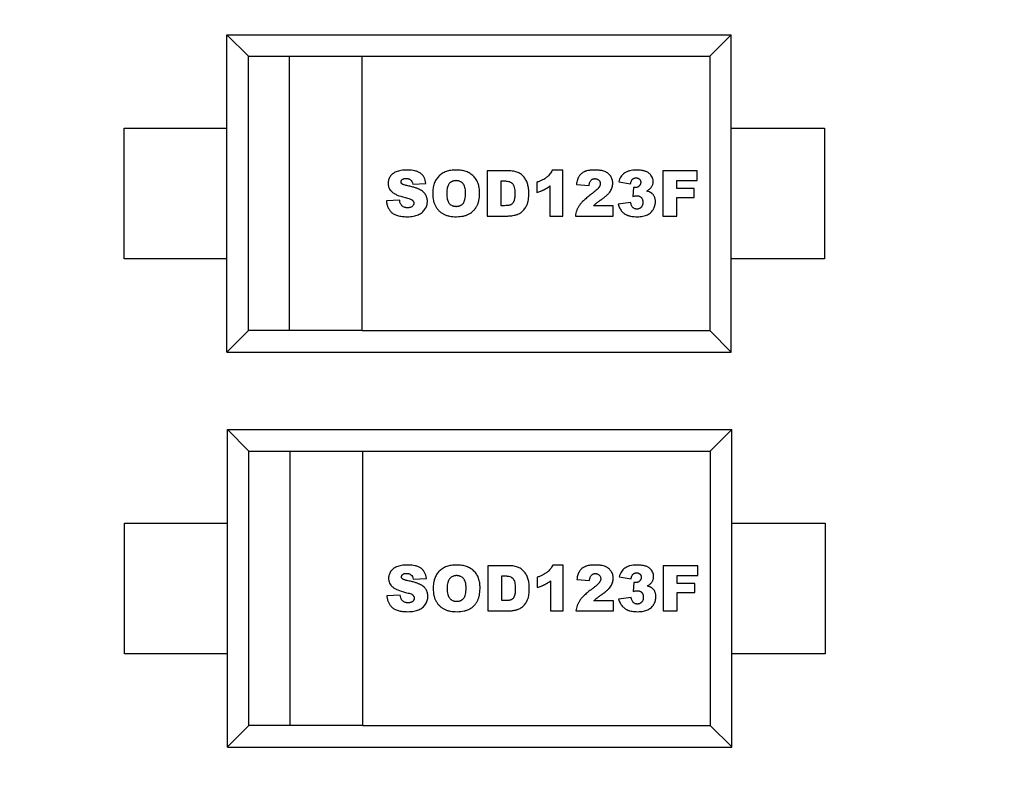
# Model space of a CAD drawing. Header units: millimetres. Extents: x 525 to 788, y 277 to 384.
# Tile 17 of 130: x 714.05 to 719.32, y 308.74 to 312.87. Entities that reach past the tile are written whole.
import ezdxf

# ---------------------------------------------------------------- set-up
doc = ezdxf.new("R2010")
doc.units = ezdxf.units.MM
doc.header["$LTSCALE"] = 5
doc.layers.get('0').update_dxf_attribs({"linetype": 'CONTINUOUS'})

msp = doc.modelspace()

# ---------------------------------------------------------------- linework, layer by layer
at = {"linetype": 'Continuous'}
for p, q in [((715.1557, 312.7912), (715.2711, 312.6758)), ((715.1557, 311.0912), (715.1557, 312.7912)), ((715.1557, 312.7912), (717.8557, 312.7912)), ((717.7403, 312.6758), (717.8557, 312.7912)), ((717.8557, 311.0912), (717.8557, 312.7912)), ((715.2711, 311.2068), (715.2711, 312.6758)), ((715.2711, 312.6758), (717.7403, 312.6758)), ((715.4895, 312.6758), (715.4895, 311.2068)), ((715.8804, 311.2068), (715.8804, 312.6758)), ((717.7403, 312.6758), (717.7403, 311.2068)), ((714.6057, 311.5912), (714.6057, 312.2912)), ((714.6057, 312.2912), (715.1557, 312.2912)), ((717.8557, 312.2912), (718.3557, 312.2912)), ((718.3557, 312.2912), (718.3557, 311.5912)), ((716.5494, 312.0621), (716.5494, 311.82)), ((716.6606, 312.0621), (716.5494, 312.0621)), ((716.9534, 312.0662), (716.8977, 312.0662)), ((716.9534, 311.82), (716.9534, 312.0662)), ((717.4887, 312.0621), (717.4887, 311.82)), ((717.6739, 312.0621), (717.4887, 312.0621)), ((717.6739, 312.01), (717.6739, 312.0621)), ((716.1506, 311.99), (716.221, 311.9942)), ((716.6245, 311.8753), (716.6245, 312.0077)), ((716.8149, 312.0008), (716.8149, 311.9463)), ((716.8853, 311.981), (716.8853, 311.82)), ((717.0267, 311.9887), (717.0943, 311.9832)), ((717.2535, 312.0035), (717.3171, 311.9922)), ((717.5637, 311.9679), (717.5637, 312.01)), ((717.5637, 312.01), (717.6739, 312.01)), ((717.3319, 311.9726), (717.3284, 311.9247)), ((717.658, 311.9679), (717.5637, 311.9679)), ((717.658, 311.9189), (717.658, 311.9679)), ((716.0807, 311.9048), (716.0096, 311.9004)), ((716.6427, 311.8753), (716.6245, 311.8753)), ((717.3171, 311.8928), (717.2501, 311.884)), ((717.5637, 311.82), (717.5637, 311.9189)), ((717.5637, 311.9189), (717.658, 311.9189)), ((717.2234, 311.8746), (717.1183, 311.8746)), ((717.2234, 311.82), (717.2234, 311.8746)), ((716.5494, 311.82), (716.6605, 311.82)), ((716.8853, 311.82), (716.9534, 311.82)), ((717.0217, 311.82), (717.2234, 311.82)), ((717.4887, 311.82), (717.5637, 311.82)), ((715.1557, 311.5912), (714.6057, 311.5912)), ((718.3557, 311.5912), (717.8557, 311.5912)), ((715.1557, 311.0914), (715.2711, 311.2068)), ((715.4895, 311.2068), (715.2711, 311.2068)), ((715.8804, 311.2062), (715.4895, 311.2062)), ((715.8804, 311.2068), (717.7403, 311.2068)), ((717.7403, 311.2068), (717.8557, 311.0914)), ((715.1557, 311.0912), (717.8557, 311.0912)), ((715.1582, 310.6754), (715.2737, 310.5599)), ((715.1582, 308.9754), (715.1582, 310.6754)), ((715.1582, 310.6754), (717.8582, 310.6754)), ((717.7428, 310.5599), (717.8582, 310.6754)), ((717.8582, 308.9754), (717.8582, 310.6754)), ((715.2737, 309.091), (715.2737, 310.5599)), ((715.2737, 310.5599), (717.7428, 310.5599)), ((715.492, 310.5599), (715.492, 309.091)), ((715.883, 309.091), (715.883, 310.5599)), ((717.7428, 310.5599), (717.7428, 309.091)), ((714.6082, 309.4754), (714.6082, 310.1754)), ((714.6082, 310.1754), (715.1582, 310.1754)), ((717.8582, 310.1754), (718.3582, 310.1754)), ((718.3582, 310.1754), (718.3582, 309.4754)), ((716.552, 309.9463), (716.552, 309.7042)), ((716.6631, 309.9463), (716.552, 309.9463)), ((716.9559, 309.9504), (716.9002, 309.9504)), ((716.9559, 309.7042), (716.9559, 309.9504)), ((717.4912, 309.9463), (717.4912, 309.7042)), ((717.6765, 309.9463), (717.4912, 309.9463)), ((717.6765, 309.8941), (717.6765, 309.9463)), ((716.1531, 309.8742), (716.2235, 309.8784)), ((716.627, 309.7595), (716.627, 309.8919)), ((716.8174, 309.885), (716.8174, 309.8305)), ((717.0292, 309.8729), (717.0969, 309.8674)), ((717.256, 309.8877), (717.3197, 309.8764)), ((717.5663, 309.8521), (717.5663, 309.8941)), ((717.5663, 309.8941), (717.6765, 309.8941)), ((716.8878, 309.8651), (716.8878, 309.7042)), ((717.3345, 309.8568), (717.3309, 309.8089)), ((717.6605, 309.8521), (717.5663, 309.8521)), ((717.6605, 309.8031), (717.6605, 309.8521)), ((716.0832, 309.789), (716.0122, 309.7846)), ((717.3197, 309.777), (717.2527, 309.7682)), ((717.5663, 309.7042), (717.5663, 309.8031)), ((717.5663, 309.8031), (717.6605, 309.8031)), ((716.6452, 309.7595), (716.627, 309.7595)), ((717.2259, 309.7588), (717.1209, 309.7588)), ((717.2259, 309.7042), (717.2259, 309.7588)), ((716.552, 309.7042), (716.6631, 309.7042)), ((716.8878, 309.7042), (716.9559, 309.7042)), ((717.0242, 309.7042), (717.2259, 309.7042)), ((717.4912, 309.7042), (717.5663, 309.7042)), ((715.1582, 309.4754), (714.6082, 309.4754)), ((718.3582, 309.4754), (717.8582, 309.4754)), ((715.1582, 308.9756), (715.2737, 309.091)), ((715.492, 309.091), (715.2737, 309.091)), ((715.883, 309.0904), (715.492, 309.0904)), ((715.883, 309.091), (717.7428, 309.091)), ((717.7428, 309.091), (717.8582, 308.9756)), ((715.1582, 308.9754), (717.8582, 308.9754))]:
    msp.add_line(p, q, dxfattribs=at)
msp.add_arc((732.3971, 324.423), 35.9, 323.58286, 216.35846, dxfattribs=at)
for points, knots in [([(716.1214, 312.0662), (716.1088, 312.0662), (716.092, 312.065), (716.0735, 312.061), (716.0617, 312.0569), (716.0517, 312.0516), (716.0429, 312.0455), (716.0355, 312.0386), (716.0294, 312.0307), (716.0246, 312.0222), (716.0213, 312.0136), (716.0196, 312.0062), (716.0189, 312.0001), (716.0187, 311.9946), (716.019, 311.9885), (716.0203, 311.9797), (716.0236, 311.9695), (716.0291, 311.9603), (716.0347, 311.9536), (716.0396, 311.9489), (716.0453, 311.9444), (716.0541, 311.9387), (716.0724, 311.9297), (716.0935, 311.9232), (716.1098, 311.9196)], [0, 0, 0, 0, 0.083518, 0.125278, 0.167037, 0.208406, 0.249775, 0.291144, 0.332514, 0.37374, 0.414967, 0.456194, 0.476807, 0.49742, 0.528742, 0.560063, 0.622706, 0.685349, 0.716671, 0.747993, 0.779493, 0.810994, 0.873996, 1, 1, 1, 1]), ([(716.221, 311.9942), (716.2194, 312.0067), (716.2147, 312.0229), (716.2035, 312.0395), (716.1926, 312.0493), (716.179, 312.0568), (716.1573, 312.064), (716.1369, 312.0662), (716.1214, 312.0662)], [0, 0, 0, 0, 0.249754, 0.374631, 0.499507, 0.624631, 0.749754, 1, 1, 1, 1]), ([(716.5085, 311.9404), (716.5085, 311.9413), (716.5085, 311.947), (716.5082, 311.9573), (716.5061, 311.9751), (716.501, 311.9954), (716.4925, 312.0129), (716.4837, 312.0254), (716.476, 312.0339), (716.4673, 312.0416), (716.4547, 312.0503), (716.4403, 312.0571), (716.4241, 312.0618), (716.4112, 312.0643), (716.3996, 312.0656), (716.39, 312.0661), (716.3826, 312.0662), (716.3752, 312.0661), (716.3658, 312.0656), (716.3545, 312.0643), (716.3417, 312.0617), (716.3258, 312.0569), (716.3115, 312.05), (716.2989, 312.0411), (716.2902, 312.0333), (716.2825, 312.0246), (716.2736, 312.0119), (716.265, 311.9941), (716.2588, 311.9694), (716.2574, 311.9508), (716.2574, 311.941)], [0, 0, 0, 0, 0.005448, 0.037079, 0.068711, 0.131974, 0.195236, 0.226868, 0.258499, 0.289897, 0.321295, 0.384091, 0.415489, 0.446887, 0.478285, 0.493984, 0.509683, 0.525005, 0.540327, 0.570972, 0.601616, 0.632261, 0.693549, 0.724194, 0.754838, 0.785483, 0.816129, 0.877419, 0.93871, 1, 1, 1, 1]), ([(716.6605, 311.82), (716.6639, 311.82), (716.6708, 311.8203), (716.6816, 311.8215), (716.6912, 311.8233), (716.6991, 311.8251), (716.7046, 311.8264), (716.7096, 311.828), (716.7154, 311.8302), (716.7226, 311.8337), (716.7308, 311.8392), (716.7389, 311.8458), (716.7464, 311.8534), (716.7529, 311.8619), (716.7576, 311.8697), (716.761, 311.8764), (716.7634, 311.8817), (716.7655, 311.8872), (716.7679, 311.8954), (716.7702, 311.9071), (716.7715, 311.9206), (716.7721, 311.9324), (716.7722, 311.9408), (716.7721, 311.9481), (716.7718, 311.9562), (716.7709, 311.9661), (716.769, 311.9776), (716.7664, 311.9889), (716.7629, 311.9996), (716.7587, 312.0097), (716.7535, 312.0191), (716.7452, 312.0306), (716.7352, 312.0406), (716.7235, 312.0486), (716.7139, 312.0535), (716.7031, 312.0573), (716.6864, 312.061), (716.6715, 312.0621), (716.6606, 312.0621)], [0, 0, 0, 0, 0.050596, 0.101157, 0.151718, 0.176998, 0.202279, 0.220645, 0.239011, 0.275744, 0.312477, 0.34921, 0.385663, 0.422117, 0.458571, 0.476797, 0.495024, 0.513077, 0.531129, 0.567234, 0.603339, 0.621392, 0.639444, 0.650881, 0.662318, 0.685192, 0.708066, 0.73094, 0.753583, 0.776226, 0.798868, 0.821511, 0.866005, 0.888252, 0.910499, 0.932875, 0.955251, 1, 1, 1, 1]), ([(716.8977, 312.0662), (716.8959, 312.0623), (716.892, 312.055), (716.8851, 312.0449), (716.8785, 312.0372), (716.8727, 312.0315), (716.8681, 312.0275), (716.8632, 312.0236), (716.8559, 312.0187), (716.8456, 312.0129), (716.8314, 312.0065), (716.8206, 312.0026), (716.8149, 312.0008)], [0, 0, 0, 0, 0.125471, 0.250942, 0.376413, 0.439149, 0.501884, 0.564149, 0.626413, 0.750942, 0.875471, 1, 1, 1, 1]), ([(717.2087, 311.9533), (717.2131, 311.96), (717.2179, 311.9704), (717.2211, 311.9846), (717.2218, 311.9954), (717.2211, 312.0059), (717.219, 312.0155), (717.2155, 312.0246), (717.2105, 312.0333), (717.2043, 312.0411), (717.1971, 312.0479), (717.1902, 312.0526), (717.1842, 312.0558), (717.1778, 312.0587), (717.1689, 312.0617), (717.1582, 312.0639), (717.1486, 312.0651), (717.141, 312.0657), (717.1342, 312.066), (717.1286, 312.0662), (717.1242, 312.0662), (717.12, 312.0662), (717.1145, 312.066), (717.1081, 312.0657), (717.1007, 312.0651), (717.0915, 312.0638), (717.0833, 312.0621), (717.0759, 312.0597), (717.0709, 312.0577), (717.0663, 312.0554), (717.0604, 312.0521), (717.0537, 312.0474), (717.0468, 312.0409), (717.0413, 312.0337), (717.0383, 312.0283), (717.037, 312.0256)], [0, 0, 0, 0, 0.085963, 0.128945, 0.171927, 0.212105, 0.252284, 0.292462, 0.33264, 0.372819, 0.412997, 0.453176, 0.473265, 0.493354, 0.534133, 0.574912, 0.595301, 0.615691, 0.63608, 0.646275, 0.65647, 0.666179, 0.675888, 0.695307, 0.714725, 0.734143, 0.77298, 0.792399, 0.811817, 0.831126, 0.850434, 0.889051, 0.927667, 0.966284, 1, 1, 1, 1]), ([(717.3479, 312.0662), (717.334, 312.0662), (717.3157, 312.0641), (717.2959, 312.0573), (717.2836, 312.0502), (717.2733, 312.0412), (717.2619, 312.0269), (717.2562, 312.0136), (717.2535, 312.0035)], [0, 0, 0, 0, 0.25, 0.375, 0.5, 0.625, 0.75, 1, 1, 1, 1]), ([(717.4031, 311.9536), (717.4089, 311.9567), (717.419, 311.9636), (717.428, 311.9735), (717.433, 311.9822), (717.4356, 311.9891), (717.437, 311.9952), (717.4375, 312.0003), (717.4377, 312.0051), (717.4374, 312.0107), (717.4361, 312.019), (717.4327, 312.0287), (717.4272, 312.0375), (717.4214, 312.0439), (717.4165, 312.0485), (717.4108, 312.0527), (717.4022, 312.0575), (717.3893, 312.0621), (717.3705, 312.0654), (717.3558, 312.0662), (717.3479, 312.0662)], [0, 0, 0, 0, 0.094723, 0.189446, 0.235782, 0.282118, 0.328453, 0.351621, 0.374789, 0.413996, 0.453203, 0.531617, 0.610031, 0.649238, 0.688445, 0.72739, 0.766334, 0.844223, 0.922111, 1, 1, 1, 1]), ([(716.1183, 311.9831), (716.1117, 311.9844), (716.1037, 311.9866), (716.0975, 311.9892), (716.0948, 311.9908), (716.0933, 311.9919), (716.0921, 311.9931), (716.0907, 311.9947), (716.0893, 311.9967), (716.0883, 311.9994), (716.0879, 312.0026), (716.0884, 312.0061), (716.0896, 312.0096), (716.0917, 312.0129), (716.0945, 312.0158), (716.0982, 312.0183), (716.1026, 312.02), (716.107, 312.0208), (716.111, 312.0212), (716.1144, 312.0213), (716.118, 312.0212), (716.1218, 312.0208), (716.1243, 312.0204), (716.1256, 312.0201)], [0, 0, 0, 0, 0.092168, 0.138254, 0.161297, 0.18434, 0.207465, 0.23059, 0.276841, 0.323091, 0.369341, 0.432935, 0.496529, 0.560123, 0.623717, 0.68731, 0.750904, 0.814498, 0.846295, 0.878092, 0.916366, 0.954641, 1, 1, 1, 1]), ([(716.1219, 311.8162), (716.1337, 311.8162), (716.1497, 311.8174), (716.1681, 311.8216), (716.1804, 311.8261), (716.1913, 311.8318), (716.2009, 311.8386), (716.2092, 311.8466), (716.2163, 311.856), (716.222, 311.8661), (716.226, 311.8766), (716.2281, 311.8857), (716.2289, 311.8932), (716.2291, 311.9003), (716.2286, 311.9087), (716.2268, 311.9179), (716.2237, 311.9266), (716.2195, 311.9349), (716.214, 311.9426), (716.207, 311.9496), (716.2, 311.9549), (716.1936, 311.9588), (716.1885, 311.9616), (716.1829, 311.9644), (716.1741, 311.968), (716.161, 311.9725), (716.1417, 311.9779), (716.1265, 311.9814), (716.1183, 311.9831)], [0, 0, 0, 0, 0.090852, 0.136278, 0.181704, 0.226733, 0.271762, 0.316792, 0.361821, 0.406465, 0.451108, 0.495752, 0.518073, 0.540395, 0.578528, 0.616661, 0.654794, 0.692927, 0.731484, 0.770041, 0.808599, 0.827877, 0.847156, 0.866261, 0.885367, 0.923577, 0.961788, 1, 1, 1, 1]), ([(716.1256, 312.0201), (716.1265, 312.0199), (716.1295, 312.0191), (716.1341, 312.0172), (716.1406, 312.0129), (716.1467, 312.0049), (716.1496, 311.9955), (716.1506, 311.99)], [0, 0, 0, 0, 0.063589, 0.219657, 0.375726, 0.687863, 1, 1, 1, 1]), ([(716.4336, 311.9435), (716.4336, 311.9463), (716.4335, 311.9519), (716.4326, 311.9621), (716.4304, 311.9735), (716.4268, 311.983), (716.4231, 311.9894), (716.4198, 311.9936), (716.4162, 311.9973), (716.411, 312.0016), (716.4052, 312.0048), (716.3988, 312.0072), (716.3936, 312.0084), (716.3891, 312.009), (716.3853, 312.0093), (716.3824, 312.0093), (716.3795, 312.0093), (716.3759, 312.009), (716.3715, 312.0084), (716.3666, 312.0072), (716.3603, 312.0048), (716.3547, 312.0015), (716.3496, 311.9972), (716.346, 311.9934), (716.3428, 311.9891), (716.3391, 311.9824), (716.3355, 311.9725), (716.333, 311.958), (716.3324, 311.9465), (716.3324, 311.9404)], [0, 0, 0, 0, 0.031864, 0.063729, 0.127458, 0.191187, 0.223051, 0.254916, 0.286659, 0.318403, 0.38189, 0.413634, 0.445378, 0.477121, 0.492993, 0.508865, 0.524089, 0.539313, 0.569761, 0.600209, 0.630657, 0.691553, 0.722001, 0.752449, 0.783393, 0.814337, 0.876225, 0.938112, 1, 1, 1, 1]), ([(716.6245, 312.0077), (716.6276, 312.0077), (716.6322, 312.0077), (716.6384, 312.0077), (716.6439, 312.0077), (716.6501, 312.0075), (716.6588, 312.0066), (716.6684, 312.0043), (716.6762, 312.0006), (716.6814, 311.9968), (716.6848, 311.9935), (716.6877, 311.9896), (716.6911, 311.9833), (716.6943, 311.9736), (716.6966, 311.9589), (716.6971, 311.9471), (716.6971, 311.9407)], [0, 0, 0, 0, 0.068367, 0.10255, 0.136734, 0.190688, 0.244642, 0.35255, 0.460459, 0.514413, 0.568367, 0.622321, 0.676275, 0.784183, 0.892092, 1, 1, 1, 1]), ([(716.8149, 311.9463), (716.8187, 311.9475), (716.8261, 311.9498), (716.8345, 311.9528), (716.8407, 311.9553), (716.8452, 311.9572), (716.8487, 311.9588), (716.8514, 311.96), (716.8534, 311.961), (716.8553, 311.9619), (716.8579, 311.9633), (716.8612, 311.965), (716.8651, 311.9673), (716.8704, 311.9706), (716.8771, 311.975), (716.8825, 311.9789), (716.8853, 311.981)], [0, 0, 0, 0, 0.125382, 0.250764, 0.313455, 0.376146, 0.438837, 0.470182, 0.501528, 0.532682, 0.563837, 0.626146, 0.688455, 0.750764, 0.875382, 1, 1, 1, 1]), ([(717.037, 312.0256), (717.0368, 312.0251), (717.0351, 312.0216), (717.0309, 312.0108), (717.0281, 311.9982), (717.0267, 311.9887)], [0, 0, 0, 0, 0.041597, 0.361065, 1, 1, 1, 1]), ([(717.0943, 311.9832), (717.0953, 311.9901), (717.0974, 311.9988), (717.1015, 312.0073), (717.1052, 312.0121), (717.1095, 312.0156), (717.1144, 312.0182), (717.119, 312.0195), (717.1229, 312.02), (717.126, 312.0201), (717.1291, 312.02), (717.1329, 312.0195), (717.1374, 312.0183), (717.1423, 312.0159), (717.1466, 312.0124), (717.1502, 312.0082), (717.1527, 312.0036), (717.1542, 311.9987), (717.1547, 311.9937), (717.1545, 311.9903), (717.1542, 311.9887)], [0, 0, 0, 0, 0.12214, 0.18321, 0.244279, 0.305376, 0.366473, 0.427571, 0.458119, 0.488668, 0.518063, 0.547459, 0.606251, 0.665042, 0.723834, 0.780871, 0.837907, 0.894944, 0.951981, 1, 1, 1, 1]), ([(717.1542, 311.9887), (717.1542, 311.9885), (717.1538, 311.9865), (717.1527, 311.9828), (717.1506, 311.9782), (717.1483, 311.9744), (717.1465, 311.9716), (717.1441, 311.9687), (717.14, 311.9642), (717.1333, 311.9578), (717.1225, 311.9488), (717.1135, 311.9419), (717.1085, 311.9383)], [0, 0, 0, 0, 0.01671, 0.15718, 0.297651, 0.367886, 0.438121, 0.508356, 0.578592, 0.719062, 0.859532, 1, 1, 1, 1]), ([(717.3171, 311.9922), (717.3176, 311.9952), (717.3186, 312.0006), (717.3208, 312.0075), (717.3231, 312.0122), (717.3253, 312.0152), (717.3271, 312.0171), (717.329, 312.0187), (717.3318, 312.0206), (717.3348, 312.0221), (717.3382, 312.0232), (717.3408, 312.0237), (717.3431, 312.024), (717.345, 312.0241), (717.3464, 312.0241), (717.3479, 312.0241), (717.3497, 312.024), (717.3519, 312.0237), (717.3543, 312.0232), (717.3574, 312.0222), (717.3603, 312.0208), (717.3628, 312.0191), (717.3645, 312.0175), (717.3661, 312.0158), (717.3679, 312.0134), (717.3696, 312.0099), (717.3706, 312.006), (717.371, 312.0027), (717.3711, 311.9999), (717.371, 311.9972), (717.3707, 311.9952), (717.3704, 311.9941), (717.3704, 311.9939)], [0, 0, 0, 0, 0.059198, 0.118396, 0.177594, 0.207193, 0.236792, 0.266424, 0.296056, 0.355319, 0.384951, 0.414583, 0.444215, 0.459031, 0.473847, 0.488058, 0.502269, 0.530692, 0.559114, 0.587537, 0.644382, 0.672804, 0.701226, 0.730185, 0.759143, 0.81706, 0.874976, 0.903935, 0.932893, 0.963138, 0.993384, 1, 1, 1, 1]), ([(717.3704, 311.9939), (717.3702, 311.9932), (717.3698, 311.9916), (717.3689, 311.9893), (717.3677, 311.9869), (717.3662, 311.9845), (717.3644, 311.9823), (717.3624, 311.9801), (717.3602, 311.9781), (717.357, 311.9759), (717.3536, 311.9741), (717.3498, 311.9729), (717.3469, 311.9723), (717.3444, 311.9719), (717.3423, 311.9718), (717.3409, 311.9718), (717.3398, 311.9718), (717.3386, 311.9718), (717.3369, 311.972), (717.3346, 311.9722), (717.3329, 311.9725), (717.3319, 311.9726)], [0, 0, 0, 0, 0.0493, 0.112403, 0.175507, 0.238611, 0.301715, 0.364818, 0.428811, 0.492803, 0.620787, 0.684779, 0.748771, 0.812764, 0.84476, 0.876756, 0.892161, 0.907567, 0.938378, 0.969189, 1, 1, 1, 1]), ([(716.2574, 311.941), (716.2574, 311.9268), (716.2595, 311.9074), (716.2664, 311.885), (716.2738, 311.87), (716.2829, 311.8569), (716.2931, 311.8456), (716.3046, 311.8362), (716.3174, 311.8288), (716.3316, 311.8231), (716.3531, 311.8177), (716.3719, 311.8162), (716.3856, 311.8162)], [0, 0, 0, 0, 0.167373, 0.251059, 0.334745, 0.417902, 0.501059, 0.584216, 0.667373, 0.75053, 0.833686, 1, 1, 1, 1]), ([(716.3324, 311.9404), (716.3324, 311.9343), (716.333, 311.923), (716.3355, 311.9085), (716.3391, 311.8986), (716.3427, 311.892), (716.3459, 311.8876), (716.3494, 311.8838), (716.3546, 311.8795), (716.3604, 311.8762), (716.3667, 311.8739), (716.3718, 311.8726), (716.3763, 311.872), (716.3801, 311.8718), (716.383, 311.8717), (716.386, 311.8718), (716.3898, 311.872), (716.3945, 311.8727), (716.3996, 311.8739), (716.4045, 311.8756), (716.409, 311.8778), (716.4131, 311.8805), (716.4169, 311.8837), (716.4204, 311.8873), (716.4236, 311.8915), (716.4271, 311.8983), (716.4306, 311.9087), (716.433, 311.9243), (716.4336, 311.9368), (716.4336, 311.9435)], [0, 0, 0, 0, 0.061645, 0.123291, 0.184936, 0.215759, 0.246582, 0.27736, 0.308138, 0.369695, 0.400473, 0.431251, 0.46203, 0.477419, 0.492808, 0.508673, 0.524538, 0.556268, 0.587999, 0.619729, 0.651459, 0.683189, 0.714919, 0.746649, 0.778318, 0.809987, 0.873325, 0.936663, 1, 1, 1, 1]), ([(716.3856, 311.8162), (716.399, 311.8162), (716.4175, 311.8181), (716.4388, 311.8243), (716.458, 311.8331), (716.4738, 311.8452), (716.4864, 311.8604), (716.4944, 311.873), (716.5006, 311.8871), (716.5065, 311.9082), (716.5083, 311.9268), (716.5085, 311.9404)], [0, 0, 0, 0, 0.168123, 0.252184, 0.336246, 0.504368, 0.58843, 0.672491, 0.754368, 0.836246, 1, 1, 1, 1]), ([(716.6971, 311.9407), (716.6971, 311.9358), (716.6969, 311.9268), (716.6959, 311.9152), (716.6945, 311.9073), (716.693, 311.902), (716.6917, 311.8986), (716.6901, 311.8955), (716.688, 311.8916), (716.6849, 311.8874), (716.6815, 311.8841), (716.6784, 311.8818), (716.6761, 311.8804), (716.6734, 311.8792), (716.6692, 311.8778), (716.663, 311.8764), (716.6538, 311.8755), (716.6466, 311.8753), (716.6427, 311.8753)], [0, 0, 0, 0, 0.081801, 0.163602, 0.245404, 0.286304, 0.327205, 0.36904, 0.410875, 0.494545, 0.578215, 0.62005, 0.661885, 0.70415, 0.746414, 0.830943, 0.915472, 1, 1, 1, 1]), ([(717.1085, 311.9383), (717.1005, 311.9323), (717.0856, 311.9208), (717.0673, 311.9046), (717.0552, 311.8922), (717.0474, 311.8828), (717.0425, 311.8761), (717.0384, 311.8695), (717.0334, 311.8605), (717.0283, 311.8491), (717.024, 311.8348), (717.0223, 311.825), (717.0217, 311.82)], [0, 0, 0, 0, 0.125001, 0.250001, 0.375001, 0.437501, 0.500001, 0.562501, 0.625001, 0.75, 0.875, 1, 1, 1, 1]), ([(717.1183, 311.8746), (717.1199, 311.8762), (717.1229, 311.8791), (717.1271, 311.883), (717.1303, 311.8858), (717.1327, 311.8879), (717.1344, 311.8893), (717.1363, 311.8908), (717.1394, 311.8932), (717.1443, 311.8969), (717.1506, 311.9015), (717.1558, 311.9051), (717.159, 311.9074), (717.1621, 311.9095), (717.1658, 311.9121), (717.1711, 311.916), (717.1774, 311.9209), (717.1843, 311.9266), (717.1926, 311.934), (717.2014, 311.943), (717.2066, 311.9499), (717.2087, 311.9533)], [0, 0, 0, 0, 0.067817, 0.135635, 0.203452, 0.237361, 0.27127, 0.305179, 0.339087, 0.406905, 0.474722, 0.508631, 0.525586, 0.54254, 0.571131, 0.599722, 0.656905, 0.714087, 0.77127, 0.885635, 1, 1, 1, 1]), ([(717.3284, 311.9247), (717.3307, 311.9254), (717.3351, 311.9265), (717.341, 311.9277), (717.3452, 311.9283), (717.3483, 311.9286), (717.3503, 311.9286), (717.3521, 311.9286), (717.3545, 311.9284), (717.3574, 311.9281), (717.3606, 311.9274), (717.3647, 311.9261), (717.3683, 311.9241), (717.3716, 311.9217), (717.3739, 311.9195), (717.3759, 311.917), (717.3783, 311.9134), (717.3801, 311.9094), (717.3813, 311.9049), (717.382, 311.9013), (717.3824, 311.8981), (717.3825, 311.8954), (717.3825, 311.8933), (717.3825, 311.8913), (717.3824, 311.8887), (717.382, 311.8855), (717.3813, 311.8818), (717.38, 311.8773), (717.3781, 311.8731), (717.3757, 311.8694), (717.3735, 311.8669), (717.3712, 311.8645), (717.3678, 311.8619), (717.3642, 311.8598), (717.361, 311.8587), (717.3598, 311.8583), (717.3595, 311.8582)], [0, 0, 0, 0, 0.032031, 0.064061, 0.096092, 0.112107, 0.128123, 0.142925, 0.157727, 0.187331, 0.216935, 0.246539, 0.305748, 0.335352, 0.364956, 0.394976, 0.424995, 0.485035, 0.515055, 0.545074, 0.575094, 0.590104, 0.605114, 0.619906, 0.634698, 0.664283, 0.693868, 0.723452, 0.782622, 0.812206, 0.841791, 0.87174, 0.901689, 0.961586, 0.991535, 1, 1, 1, 1]), ([(717.3524, 311.8162), (717.3637, 311.8162), (717.379, 311.8175), (717.3962, 311.8219), (717.4074, 311.8264), (717.4172, 311.8322), (717.4258, 311.8391), (717.4319, 311.8458), (717.4362, 311.8517), (717.4391, 311.8564), (717.4417, 311.8613), (717.4446, 311.8679), (717.4475, 311.8762), (717.4492, 311.8847), (717.4499, 311.8916), (717.4501, 311.8965), (717.45, 311.9011), (717.4496, 311.9064), (717.4485, 311.9127), (717.4465, 311.9196), (717.4435, 311.926), (717.4398, 311.9318), (717.4355, 311.9371), (717.4314, 311.941), (717.4277, 311.9437), (717.4246, 311.9457), (717.4207, 311.9477), (717.4141, 311.9504), (717.4079, 311.9524), (717.4031, 311.9536)], [0, 0, 0, 0, 0.098589, 0.147884, 0.197179, 0.246245, 0.295312, 0.344378, 0.368911, 0.393445, 0.417848, 0.44225, 0.491056, 0.539862, 0.564265, 0.588668, 0.608302, 0.627937, 0.667206, 0.706475, 0.745744, 0.785013, 0.824282, 0.863551, 0.883186, 0.90282, 0.927115, 0.95141, 1, 1, 1, 1]), ([(716.0096, 311.9004), (716.0101, 311.8943), (716.012, 311.8826), (716.0175, 311.8666), (716.0241, 311.8547), (716.0308, 311.8459), (716.0364, 311.8398), (716.0428, 311.8342), (716.0531, 311.8278), (716.0689, 311.8216), (716.0927, 311.8172), (716.1116, 311.8162), (716.1219, 311.8162)], [0, 0, 0, 0, 0.125318, 0.250636, 0.375954, 0.438613, 0.501272, 0.563613, 0.625954, 0.750636, 0.875318, 1, 1, 1, 1]), ([(716.1116, 311.865), (716.1089, 311.8656), (716.1035, 311.8674), (716.0962, 311.8718), (716.0906, 311.8773), (716.0867, 311.8833), (716.0832, 311.8914), (716.0815, 311.899), (716.0807, 311.9048)], [0, 0, 0, 0, 0.163173, 0.35239, 0.541607, 0.656205, 0.770803, 1, 1, 1, 1]), ([(716.1098, 311.9196), (716.1148, 311.9185), (716.124, 311.9162), (716.1349, 311.9127), (716.1417, 311.9098), (716.1458, 311.9074), (716.1481, 311.9056), (716.1499, 311.9037), (716.1522, 311.9011), (716.1543, 311.8976), (716.1559, 311.8933), (716.1564, 311.8886), (716.1558, 311.8838), (716.1543, 311.8793), (716.1516, 311.8751), (716.1478, 311.8711), (716.143, 311.8678), (716.1373, 311.8655), (716.1318, 311.8644), (716.1269, 311.8639), (716.1226, 311.8638), (716.1177, 311.864), (716.114, 311.8645), (716.112, 311.8649), (716.1116, 311.865)], [0, 0, 0, 0, 0.053866, 0.107732, 0.161599, 0.188532, 0.215465, 0.243251, 0.271037, 0.32661, 0.382182, 0.437755, 0.496177, 0.5546, 0.613022, 0.671444, 0.730814, 0.790183, 0.849553, 0.879237, 0.908922, 0.948951, 0.988981, 1, 1, 1, 1]), ([(717.2501, 311.884), (717.2523, 311.8764), (717.2563, 311.8661), (717.263, 311.8543), (717.2688, 311.8463), (717.2754, 311.8393), (717.2829, 311.8332), (717.2898, 311.8289), (717.2957, 311.8259), (717.3003, 311.8239), (717.3053, 311.8221), (717.3125, 311.82), (717.3267, 311.8171), (717.3414, 311.8162), (717.3524, 311.8162)], [0, 0, 0, 0, 0.166421, 0.249632, 0.332842, 0.416053, 0.499264, 0.582474, 0.62408, 0.665685, 0.707474, 0.749264, 0.832842, 1, 1, 1, 1]), ([(717.3595, 311.8582), (717.3588, 311.858), (717.357, 311.8576), (717.3541, 311.8572), (717.3508, 311.857), (717.3476, 311.8572), (717.3435, 311.8577), (717.3389, 311.8589), (717.3347, 311.8609), (717.3317, 311.863), (717.3295, 311.8648), (717.3275, 311.8669), (717.3249, 311.8702), (717.3221, 311.8754), (717.3193, 311.8832), (717.3178, 311.8895), (717.3171, 311.8928)], [0, 0, 0, 0, 0.039269, 0.09401, 0.148751, 0.201537, 0.254323, 0.359894, 0.465466, 0.518252, 0.571038, 0.624658, 0.678278, 0.785519, 0.892759, 1, 1, 1, 1]), ([(716.124, 309.9504), (716.1114, 309.9504), (716.0945, 309.9492), (716.076, 309.9452), (716.0643, 309.941), (716.0542, 309.9358), (716.0455, 309.9297), (716.038, 309.9227), (716.0319, 309.9149), (716.0272, 309.9064), (716.0238, 309.8978), (716.0221, 309.8904), (716.0215, 309.8843), (716.0213, 309.8788), (716.0216, 309.8727), (716.0229, 309.8639), (716.0262, 309.8537), (716.0316, 309.8445), (716.0373, 309.8378), (716.0422, 309.833), (716.0478, 309.8286), (716.0566, 309.8229), (716.075, 309.8138), (716.096, 309.8074), (716.1124, 309.8038)], [0, 0, 0, 0, 0.083518, 0.125278, 0.167037, 0.208406, 0.249775, 0.291144, 0.332514, 0.37374, 0.414967, 0.456194, 0.476807, 0.49742, 0.528742, 0.560063, 0.622706, 0.685349, 0.716671, 0.747993, 0.779493, 0.810994, 0.873996, 1, 1, 1, 1]), ([(716.2235, 309.8784), (716.222, 309.8908), (716.2173, 309.9071), (716.206, 309.9237), (716.1951, 309.9335), (716.1816, 309.941), (716.1598, 309.9482), (716.1394, 309.9504), (716.124, 309.9504)], [0, 0, 0, 0, 0.249754, 0.374631, 0.499507, 0.624631, 0.749754, 1, 1, 1, 1]), ([(716.511, 309.8246), (716.511, 309.8255), (716.5111, 309.8312), (716.5107, 309.8415), (716.5087, 309.8593), (716.5036, 309.8796), (716.4951, 309.8971), (716.4862, 309.9096), (716.4785, 309.9181), (716.4699, 309.9257), (716.4572, 309.9345), (716.4428, 309.9413), (716.4267, 309.946), (716.4137, 309.9485), (716.4022, 309.9498), (716.3926, 309.9503), (716.3851, 309.9504), (716.3778, 309.9503), (716.3683, 309.9498), (716.357, 309.9485), (716.3443, 309.9459), (716.3284, 309.9411), (716.3141, 309.9342), (716.3014, 309.9253), (716.2928, 309.9175), (716.2851, 309.9088), (716.2761, 309.8961), (716.2675, 309.8783), (716.2613, 309.8536), (716.2599, 309.835), (716.2599, 309.8252)], [0, 0, 0, 0, 0.005448, 0.037079, 0.068711, 0.131974, 0.195236, 0.226868, 0.258499, 0.289897, 0.321295, 0.384091, 0.415489, 0.446887, 0.478285, 0.493984, 0.509683, 0.525005, 0.540327, 0.570972, 0.601616, 0.632261, 0.693549, 0.724194, 0.754838, 0.785483, 0.816129, 0.877419, 0.93871, 1, 1, 1, 1]), ([(716.6631, 309.7042), (716.6664, 309.7042), (716.6733, 309.7045), (716.6842, 309.7057), (716.6937, 309.7074), (716.7016, 309.7092), (716.7072, 309.7106), (716.7122, 309.7121), (716.718, 309.7144), (716.7251, 309.7179), (716.7334, 309.7234), (716.7415, 309.73), (716.7489, 309.7376), (716.7554, 309.7461), (716.7602, 309.7539), (716.7635, 309.7606), (716.7659, 309.7658), (716.768, 309.7714), (716.7704, 309.7796), (716.7727, 309.7913), (716.7741, 309.8048), (716.7746, 309.8166), (716.7748, 309.825), (716.7747, 309.8323), (716.7743, 309.8404), (716.7734, 309.8503), (716.7715, 309.8618), (716.7689, 309.8731), (716.7655, 309.8838), (716.7612, 309.8939), (716.756, 309.9033), (716.7477, 309.9148), (716.7377, 309.9248), (716.726, 309.9328), (716.7164, 309.9377), (716.7056, 309.9415), (716.6889, 309.9452), (716.6741, 309.9463), (716.6631, 309.9463)], [0, 0, 0, 0, 0.050596, 0.101157, 0.151718, 0.176998, 0.202279, 0.220645, 0.239011, 0.275744, 0.312477, 0.34921, 0.385663, 0.422117, 0.458571, 0.476797, 0.495024, 0.513077, 0.531129, 0.567234, 0.603339, 0.621392, 0.639444, 0.650881, 0.662318, 0.685192, 0.708066, 0.73094, 0.753583, 0.776226, 0.798868, 0.821511, 0.866005, 0.888252, 0.910499, 0.932875, 0.955251, 1, 1, 1, 1]), ([(716.9002, 309.9504), (716.8984, 309.9465), (716.8945, 309.9392), (716.8877, 309.9291), (716.881, 309.9214), (716.8752, 309.9157), (716.8706, 309.9117), (716.8657, 309.9078), (716.8585, 309.9029), (716.8482, 309.8971), (716.8339, 309.8907), (716.8231, 309.8868), (716.8174, 309.885)], [0, 0, 0, 0, 0.125471, 0.250942, 0.376413, 0.439149, 0.501884, 0.564149, 0.626413, 0.750942, 0.875471, 1, 1, 1, 1]), ([(717.2113, 309.8374), (717.2156, 309.8442), (717.2204, 309.8545), (717.2236, 309.8688), (717.2244, 309.8796), (717.2237, 309.8901), (717.2216, 309.8997), (717.2181, 309.9088), (717.2131, 309.9175), (717.2068, 309.9253), (717.1996, 309.9321), (717.1928, 309.9368), (717.1867, 309.94), (717.1804, 309.9429), (717.1714, 309.9459), (717.1607, 309.948), (717.1512, 309.9492), (717.1435, 309.9499), (717.1368, 309.9502), (717.1311, 309.9503), (717.1268, 309.9504), (717.1225, 309.9503), (717.1171, 309.9502), (717.1106, 309.9499), (717.1033, 309.9492), (717.0941, 309.948), (717.0858, 309.9462), (717.0785, 309.9439), (717.0735, 309.9419), (717.0689, 309.9396), (717.063, 309.9363), (717.0563, 309.9316), (717.0493, 309.925), (717.0438, 309.9179), (717.0408, 309.9125), (717.0395, 309.9097)], [0, 0, 0, 0, 0.085963, 0.128945, 0.171927, 0.212105, 0.252284, 0.292462, 0.33264, 0.372819, 0.412997, 0.453176, 0.473265, 0.493354, 0.534133, 0.574912, 0.595301, 0.615691, 0.63608, 0.646275, 0.65647, 0.666179, 0.675888, 0.695307, 0.714725, 0.734143, 0.77298, 0.792399, 0.811817, 0.831126, 0.850434, 0.889051, 0.927667, 0.966284, 1, 1, 1, 1]), ([(717.3504, 309.9504), (717.3366, 309.9504), (717.3182, 309.9483), (717.2985, 309.9415), (717.2861, 309.9344), (717.2759, 309.9254), (717.2645, 309.9111), (717.2587, 309.8978), (717.256, 309.8877)], [0, 0, 0, 0, 0.25, 0.375, 0.5, 0.625, 0.75, 1, 1, 1, 1]), ([(717.4057, 309.8378), (717.4115, 309.8409), (717.4216, 309.8477), (717.4305, 309.8577), (717.4355, 309.8664), (717.4382, 309.8733), (717.4395, 309.8794), (717.4401, 309.8844), (717.4402, 309.8892), (717.4399, 309.8949), (717.4386, 309.9032), (717.4353, 309.9129), (717.4297, 309.9216), (717.424, 309.9281), (717.419, 309.9327), (717.4134, 309.9369), (717.4047, 309.9417), (717.3918, 309.9463), (717.373, 309.9496), (717.3583, 309.9504), (717.3504, 309.9504)], [0, 0, 0, 0, 0.094723, 0.189446, 0.235782, 0.282118, 0.328453, 0.351621, 0.374789, 0.413996, 0.453203, 0.531617, 0.610031, 0.649238, 0.688445, 0.72739, 0.766334, 0.844223, 0.922111, 1, 1, 1, 1]), ([(716.1209, 309.8672), (716.1143, 309.8686), (716.1063, 309.8708), (716.1001, 309.8734), (716.0974, 309.875), (716.0959, 309.8761), (716.0947, 309.8773), (716.0932, 309.8789), (716.0918, 309.8809), (716.0908, 309.8836), (716.0905, 309.8868), (716.0909, 309.8903), (716.0921, 309.8938), (716.0942, 309.8971), (716.0971, 309.9), (716.1007, 309.9025), (716.1052, 309.9042), (716.1096, 309.905), (716.1135, 309.9054), (716.1169, 309.9054), (716.1206, 309.9053), (716.1244, 309.905), (716.1269, 309.9045), (716.1281, 309.9043)], [0, 0, 0, 0, 0.092168, 0.138254, 0.161297, 0.18434, 0.207465, 0.23059, 0.276841, 0.323091, 0.369341, 0.432935, 0.496529, 0.560123, 0.623717, 0.68731, 0.750904, 0.814498, 0.846295, 0.878092, 0.916366, 0.954641, 1, 1, 1, 1]), ([(716.1281, 309.9043), (716.129, 309.9041), (716.132, 309.9033), (716.1366, 309.9014), (716.1431, 309.8971), (716.1492, 309.8891), (716.1521, 309.8796), (716.1531, 309.8742)], [0, 0, 0, 0, 0.063589, 0.219657, 0.375726, 0.687863, 1, 1, 1, 1]), ([(716.4361, 309.8277), (716.4361, 309.8305), (716.436, 309.8361), (716.4351, 309.8463), (716.433, 309.8577), (716.4293, 309.8672), (716.4256, 309.8736), (716.4223, 309.8778), (716.4187, 309.8815), (716.4135, 309.8857), (716.4077, 309.889), (716.4013, 309.8913), (716.3962, 309.8926), (716.3916, 309.8932), (716.3878, 309.8935), (716.385, 309.8935), (716.3821, 309.8935), (716.3785, 309.8932), (716.3741, 309.8926), (716.3691, 309.8913), (716.3629, 309.889), (716.3572, 309.8857), (716.3521, 309.8814), (716.3486, 309.8776), (716.3454, 309.8733), (716.3417, 309.8666), (716.3381, 309.8567), (716.3355, 309.8422), (716.335, 309.8307), (716.335, 309.8246)], [0, 0, 0, 0, 0.031864, 0.063729, 0.127458, 0.191187, 0.223051, 0.254916, 0.286659, 0.318403, 0.38189, 0.413634, 0.445378, 0.477121, 0.492993, 0.508865, 0.524089, 0.539313, 0.569761, 0.600209, 0.630657, 0.691553, 0.722001, 0.752449, 0.783393, 0.814337, 0.876225, 0.938112, 1, 1, 1, 1]), ([(716.627, 309.8919), (716.6301, 309.8919), (716.6347, 309.8919), (716.6409, 309.8919), (716.6465, 309.8919), (716.6527, 309.8917), (716.6614, 309.8908), (716.6709, 309.8885), (716.6787, 309.8848), (716.684, 309.881), (716.6873, 309.8777), (716.6903, 309.8737), (716.6936, 309.8675), (716.6969, 309.8578), (716.6992, 309.8431), (716.6997, 309.8313), (716.6997, 309.8249)], [0, 0, 0, 0, 0.068367, 0.10255, 0.136734, 0.190688, 0.244642, 0.35255, 0.460459, 0.514413, 0.568367, 0.622321, 0.676275, 0.784183, 0.892092, 1, 1, 1, 1]), ([(717.0395, 309.9097), (717.0393, 309.9093), (717.0376, 309.9058), (717.0334, 309.895), (717.0306, 309.8824), (717.0292, 309.8729)], [0, 0, 0, 0, 0.041597, 0.361065, 1, 1, 1, 1]), ([(717.0969, 309.8674), (717.0979, 309.8742), (717.1, 309.8829), (717.1041, 309.8915), (717.1077, 309.8963), (717.112, 309.8998), (717.1169, 309.9024), (717.1215, 309.9037), (717.1255, 309.9042), (717.1286, 309.9043), (717.1317, 309.9042), (717.1355, 309.9037), (717.14, 309.9025), (717.1448, 309.9001), (717.1492, 309.8966), (717.1528, 309.8924), (717.1553, 309.8878), (717.1568, 309.8829), (717.1573, 309.8779), (717.157, 309.8745), (717.1567, 309.8729)], [0, 0, 0, 0, 0.12214, 0.18321, 0.244279, 0.305376, 0.366473, 0.427571, 0.458119, 0.488668, 0.518063, 0.547459, 0.606251, 0.665042, 0.723834, 0.780871, 0.837907, 0.894944, 0.951981, 1, 1, 1, 1]), ([(717.1567, 309.8729), (717.1567, 309.8727), (717.1563, 309.8707), (717.1553, 309.8669), (717.1531, 309.8624), (717.1509, 309.8586), (717.149, 309.8558), (717.1467, 309.8529), (717.1426, 309.8484), (717.1358, 309.842), (717.125, 309.833), (717.116, 309.8261), (717.1111, 309.8225)], [0, 0, 0, 0, 0.01671, 0.15718, 0.297651, 0.367886, 0.438121, 0.508356, 0.578592, 0.719062, 0.859532, 1, 1, 1, 1]), ([(717.3197, 309.8764), (717.3201, 309.8794), (717.3212, 309.8848), (717.3234, 309.8917), (717.3257, 309.8963), (717.3278, 309.8994), (717.3296, 309.9013), (717.3316, 309.9029), (717.3343, 309.9048), (717.3374, 309.9063), (717.3407, 309.9073), (717.3433, 309.9079), (717.3456, 309.9082), (717.3475, 309.9083), (717.349, 309.9083), (717.3504, 309.9083), (717.3522, 309.9082), (717.3544, 309.9079), (717.3569, 309.9074), (717.36, 309.9064), (717.3628, 309.905), (717.3653, 309.9033), (717.3671, 309.9017), (717.3686, 309.9), (717.3705, 309.8976), (717.3722, 309.8941), (717.3732, 309.8902), (717.3736, 309.8868), (717.3737, 309.8841), (717.3735, 309.8813), (717.3732, 309.8793), (717.373, 309.8783), (717.373, 309.8781)], [0, 0, 0, 0, 0.059198, 0.118396, 0.177594, 0.207193, 0.236792, 0.266424, 0.296056, 0.355319, 0.384951, 0.414583, 0.444215, 0.459031, 0.473847, 0.488058, 0.502269, 0.530692, 0.559114, 0.587537, 0.644382, 0.672804, 0.701226, 0.730185, 0.759143, 0.81706, 0.874976, 0.903935, 0.932893, 0.963138, 0.993384, 1, 1, 1, 1]), ([(717.373, 309.8781), (717.3728, 309.8774), (717.3724, 309.8758), (717.3715, 309.8735), (717.3702, 309.871), (717.3688, 309.8687), (717.367, 309.8665), (717.365, 309.8643), (717.3627, 309.8623), (717.3595, 309.86), (717.3561, 309.8583), (717.3524, 309.8571), (717.3495, 309.8564), (717.3469, 309.8561), (717.3448, 309.856), (717.3435, 309.856), (717.3424, 309.856), (717.3412, 309.856), (717.3395, 309.8562), (717.3372, 309.8564), (717.3354, 309.8566), (717.3345, 309.8568)], [0, 0, 0, 0, 0.0493, 0.112403, 0.175507, 0.238611, 0.301715, 0.364818, 0.428811, 0.492803, 0.620787, 0.684779, 0.748771, 0.812764, 0.84476, 0.876756, 0.892161, 0.907567, 0.938378, 0.969189, 1, 1, 1, 1]), ([(716.1244, 309.7004), (716.1362, 309.7004), (716.1523, 309.7016), (716.1707, 309.7058), (716.1829, 309.7103), (716.1938, 309.716), (716.2034, 309.7228), (716.2118, 309.7308), (716.2189, 309.7401), (716.2246, 309.7503), (716.2286, 309.7607), (716.2306, 309.7699), (716.2314, 309.7774), (716.2317, 309.7845), (716.2311, 309.7929), (716.2293, 309.8021), (716.2263, 309.8108), (716.2221, 309.819), (716.2166, 309.8268), (716.2096, 309.8338), (716.2025, 309.8391), (716.1961, 309.843), (716.1911, 309.8458), (716.1854, 309.8485), (716.1767, 309.8522), (716.1636, 309.8567), (716.1443, 309.8621), (716.1291, 309.8655), (716.1209, 309.8672)], [0, 0, 0, 0, 0.090852, 0.136278, 0.181704, 0.226733, 0.271762, 0.316792, 0.361821, 0.406465, 0.451108, 0.495752, 0.518073, 0.540395, 0.578528, 0.616661, 0.654794, 0.692927, 0.731484, 0.770041, 0.808599, 0.827877, 0.847156, 0.866261, 0.885367, 0.923577, 0.961788, 1, 1, 1, 1]), ([(716.2599, 309.8252), (716.2599, 309.811), (716.262, 309.7916), (716.269, 309.7692), (716.2764, 309.7542), (716.2854, 309.7411), (716.2957, 309.7298), (716.3072, 309.7204), (716.3199, 309.7129), (716.3342, 309.7073), (716.3557, 309.7019), (716.3744, 309.7004), (716.3881, 309.7004)], [0, 0, 0, 0, 0.167373, 0.251059, 0.334745, 0.417902, 0.501059, 0.584216, 0.667373, 0.75053, 0.833686, 1, 1, 1, 1]), ([(716.335, 309.8246), (716.335, 309.8185), (716.3355, 309.8072), (716.3381, 309.7927), (716.3416, 309.7828), (716.3453, 309.7761), (716.3484, 309.7718), (716.352, 309.768), (716.3571, 309.7637), (716.3629, 309.7604), (716.3693, 309.7581), (716.3744, 309.7568), (716.3789, 309.7562), (716.3826, 309.756), (716.3856, 309.7559), (716.3886, 309.756), (716.3924, 309.7562), (716.397, 309.7568), (716.4022, 309.7581), (716.407, 309.7598), (716.4115, 309.762), (716.4157, 309.7647), (716.4195, 309.7679), (716.423, 309.7714), (716.4261, 309.7757), (716.4297, 309.7824), (716.4331, 309.7929), (716.4356, 309.8085), (716.4361, 309.8209), (716.4361, 309.8277)], [0, 0, 0, 0, 0.061645, 0.123291, 0.184936, 0.215759, 0.246582, 0.27736, 0.308138, 0.369695, 0.400473, 0.431251, 0.46203, 0.477419, 0.492808, 0.508673, 0.524538, 0.556268, 0.587999, 0.619729, 0.651459, 0.683189, 0.714919, 0.746649, 0.778318, 0.809987, 0.873325, 0.936663, 1, 1, 1, 1]), ([(716.3881, 309.7004), (716.4016, 309.7004), (716.4201, 309.7022), (716.4414, 309.7085), (716.4605, 309.7173), (716.4763, 309.7294), (716.489, 309.7445), (716.4969, 309.7572), (716.5032, 309.7713), (716.509, 309.7924), (716.5109, 309.811), (716.511, 309.8246)], [0, 0, 0, 0, 0.168123, 0.252184, 0.336246, 0.504368, 0.58843, 0.672491, 0.754368, 0.836246, 1, 1, 1, 1]), ([(716.6997, 309.8249), (716.6997, 309.82), (716.6995, 309.8109), (716.6985, 309.7994), (716.697, 309.7915), (716.6955, 309.7862), (716.6942, 309.7827), (716.6927, 309.7797), (716.6905, 309.7758), (716.6875, 309.7716), (716.684, 309.7682), (716.681, 309.766), (716.6786, 309.7646), (716.676, 309.7634), (716.6718, 309.7619), (716.6656, 309.7606), (716.6564, 309.7597), (716.6491, 309.7595), (716.6452, 309.7595)], [0, 0, 0, 0, 0.081801, 0.163602, 0.245404, 0.286304, 0.327205, 0.36904, 0.410875, 0.494545, 0.578215, 0.62005, 0.661885, 0.70415, 0.746414, 0.830943, 0.915472, 1, 1, 1, 1]), ([(716.8174, 309.8305), (716.8213, 309.8316), (716.8287, 309.834), (716.8371, 309.837), (716.8433, 309.8395), (716.8477, 309.8414), (716.8513, 309.843), (716.854, 309.8442), (716.8559, 309.8452), (716.8579, 309.8461), (716.8604, 309.8475), (716.8637, 309.8492), (716.8676, 309.8515), (716.8729, 309.8547), (716.8796, 309.8592), (716.8851, 309.8631), (716.8878, 309.8651)], [0, 0, 0, 0, 0.125382, 0.250764, 0.313455, 0.376146, 0.438837, 0.470182, 0.501528, 0.532682, 0.563837, 0.626146, 0.688455, 0.750764, 0.875382, 1, 1, 1, 1]), ([(717.1111, 309.8225), (717.103, 309.8165), (717.0882, 309.805), (717.0698, 309.7888), (717.0577, 309.7764), (717.0499, 309.767), (717.0451, 309.7603), (717.0409, 309.7537), (717.0359, 309.7447), (717.0309, 309.7332), (717.0265, 309.719), (717.0248, 309.7092), (717.0242, 309.7042)], [0, 0, 0, 0, 0.125001, 0.250001, 0.375001, 0.437501, 0.500001, 0.562501, 0.625001, 0.75, 0.875, 1, 1, 1, 1]), ([(717.1209, 309.7588), (717.1224, 309.7604), (717.1254, 309.7633), (717.1296, 309.7671), (717.1328, 309.77), (717.1353, 309.7721), (717.137, 309.7735), (717.1388, 309.775), (717.1419, 309.7774), (717.1469, 309.7811), (717.1532, 309.7856), (717.1584, 309.7893), (717.1616, 309.7916), (717.1646, 309.7937), (717.1683, 309.7963), (717.1737, 309.8002), (717.18, 309.8051), (717.1869, 309.8108), (717.1952, 309.8182), (717.2039, 309.8272), (717.2091, 309.8341), (717.2113, 309.8374)], [0, 0, 0, 0, 0.067817, 0.135635, 0.203452, 0.237361, 0.27127, 0.305179, 0.339087, 0.406905, 0.474722, 0.508631, 0.525586, 0.54254, 0.571131, 0.599722, 0.656905, 0.714087, 0.77127, 0.885635, 1, 1, 1, 1]), ([(717.3549, 309.7004), (717.3662, 309.7004), (717.3815, 309.7017), (717.3987, 309.706), (717.4099, 309.7106), (717.4197, 309.7164), (717.4283, 309.7233), (717.4345, 309.73), (717.4388, 309.7359), (717.4417, 309.7406), (717.4442, 309.7455), (717.4472, 309.752), (717.45, 309.7604), (717.4518, 309.7689), (717.4525, 309.7758), (717.4526, 309.7807), (717.4525, 309.7852), (717.4521, 309.7906), (717.4511, 309.7969), (717.449, 309.8038), (717.4461, 309.8101), (717.4424, 309.816), (717.4381, 309.8213), (717.4339, 309.8251), (717.4302, 309.8279), (717.4271, 309.8299), (717.4233, 309.8319), (717.4167, 309.8346), (717.4104, 309.8366), (717.4057, 309.8378)], [0, 0, 0, 0, 0.098589, 0.147884, 0.197179, 0.246245, 0.295312, 0.344378, 0.368911, 0.393445, 0.417848, 0.44225, 0.491056, 0.539862, 0.564265, 0.588668, 0.608302, 0.627937, 0.667206, 0.706475, 0.745744, 0.785013, 0.824282, 0.863551, 0.883186, 0.90282, 0.927115, 0.95141, 1, 1, 1, 1]), ([(716.0122, 309.7846), (716.0127, 309.7785), (716.0146, 309.7668), (716.02, 309.7508), (716.0267, 309.7389), (716.0333, 309.7301), (716.0389, 309.724), (716.0454, 309.7184), (716.0557, 309.712), (716.0715, 309.7058), (716.0952, 309.7013), (716.1142, 309.7004), (716.1244, 309.7004)], [0, 0, 0, 0, 0.125318, 0.250636, 0.375954, 0.438613, 0.501272, 0.563613, 0.625954, 0.750636, 0.875318, 1, 1, 1, 1]), ([(716.1142, 309.7492), (716.1115, 309.7498), (716.106, 309.7516), (716.0987, 309.756), (716.0932, 309.7615), (716.0892, 309.7675), (716.0858, 309.7756), (716.084, 309.7832), (716.0832, 309.789)], [0, 0, 0, 0, 0.163173, 0.35239, 0.541607, 0.656205, 0.770803, 1, 1, 1, 1]), ([(716.1124, 309.8038), (716.1174, 309.8026), (716.1265, 309.8004), (716.1375, 309.7969), (716.1443, 309.794), (716.1483, 309.7916), (716.1506, 309.7897), (716.1525, 309.7879), (716.1547, 309.7852), (716.1569, 309.7818), (716.1584, 309.7775), (716.1589, 309.7728), (716.1584, 309.768), (716.1568, 309.7635), (716.1541, 309.7593), (716.1504, 309.7553), (716.1456, 309.752), (716.1399, 309.7497), (716.1343, 309.7486), (716.1295, 309.7481), (716.1251, 309.748), (716.1203, 309.7482), (716.1166, 309.7487), (716.1146, 309.7491), (716.1142, 309.7492)], [0, 0, 0, 0, 0.053866, 0.107732, 0.161599, 0.188532, 0.215465, 0.243251, 0.271037, 0.32661, 0.382182, 0.437755, 0.496177, 0.5546, 0.613022, 0.671444, 0.730814, 0.790183, 0.849553, 0.879237, 0.908922, 0.948951, 0.988981, 1, 1, 1, 1]), ([(717.2527, 309.7682), (717.2548, 309.7606), (717.2588, 309.7503), (717.2656, 309.7384), (717.2714, 309.7305), (717.278, 309.7235), (717.2854, 309.7174), (717.2923, 309.7131), (717.2982, 309.7101), (717.3029, 309.7081), (717.3078, 309.7062), (717.3151, 309.7041), (717.3293, 309.7013), (717.344, 309.7004), (717.3549, 309.7004)], [0, 0, 0, 0, 0.166421, 0.249632, 0.332842, 0.416053, 0.499264, 0.582474, 0.62408, 0.665685, 0.707474, 0.749264, 0.832842, 1, 1, 1, 1]), ([(717.362, 309.7424), (717.3613, 309.7422), (717.3596, 309.7418), (717.3567, 309.7414), (717.3534, 309.7412), (717.3501, 309.7414), (717.3461, 309.7419), (717.3414, 309.7431), (717.3373, 309.7451), (717.3342, 309.7472), (717.332, 309.749), (717.33, 309.7511), (717.3275, 309.7544), (717.3246, 309.7596), (717.3218, 309.7674), (717.3203, 309.7737), (717.3197, 309.777)], [0, 0, 0, 0, 0.039269, 0.09401, 0.148751, 0.201537, 0.254323, 0.359894, 0.465466, 0.518252, 0.571038, 0.624658, 0.678278, 0.785519, 0.892759, 1, 1, 1, 1]), ([(717.3309, 309.8089), (717.3333, 309.8096), (717.3377, 309.8107), (717.3435, 309.8119), (717.3478, 309.8125), (717.3508, 309.8128), (717.3528, 309.8128), (717.3547, 309.8128), (717.3571, 309.8126), (717.3599, 309.8123), (717.3631, 309.8116), (717.3672, 309.8102), (717.3709, 309.8083), (717.3742, 309.8058), (717.3764, 309.8036), (717.3785, 309.8012), (717.3808, 309.7976), (717.3826, 309.7935), (717.3839, 309.789), (717.3846, 309.7854), (717.3849, 309.7822), (717.385, 309.7796), (717.3851, 309.7775), (717.385, 309.7755), (717.3849, 309.7728), (717.3846, 309.7697), (717.3839, 309.766), (717.3825, 309.7615), (717.3807, 309.7573), (717.3782, 309.7536), (717.3761, 309.751), (717.3737, 309.7487), (717.3704, 309.7461), (717.3668, 309.744), (717.3636, 309.7428), (717.3623, 309.7425), (717.362, 309.7424)], [0, 0, 0, 0, 0.032031, 0.064061, 0.096092, 0.112107, 0.128123, 0.142925, 0.157727, 0.187331, 0.216935, 0.246539, 0.305748, 0.335352, 0.364956, 0.394976, 0.424995, 0.485035, 0.515055, 0.545074, 0.575094, 0.590104, 0.605114, 0.619906, 0.634698, 0.664283, 0.693868, 0.723452, 0.782622, 0.812206, 0.841791, 0.87174, 0.901689, 0.961586, 0.991535, 1, 1, 1, 1])]:
    msp.add_open_spline(points, degree=3, knots=knots, dxfattribs=at)

doc.saveas('drawing.dxf')
